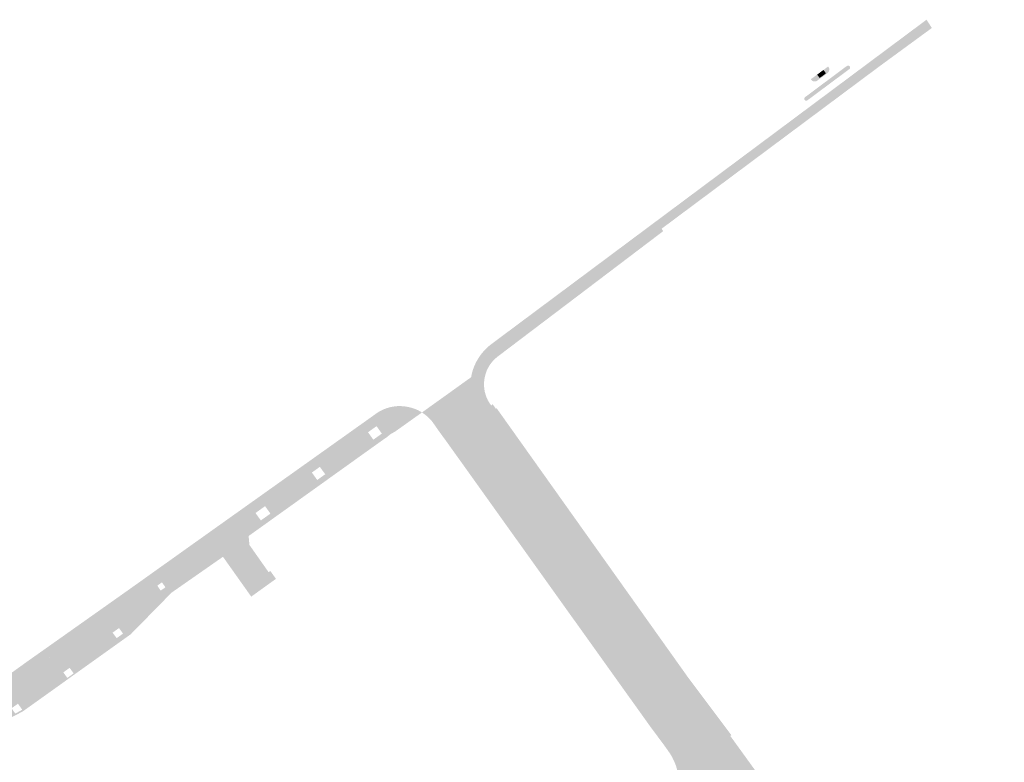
# Model space of a CAD drawing. Header units: inches. Extents: x 83221 to 84763, y 445855 to 447258.
# Tile 17 of 58: x 83395 to 83545, y 446690 to 446803. Entities that reach past the tile are written whole.
import ezdxf

# ---------------------------------------------------------------- set-up
doc = ezdxf.new("R2010")
doc.units = ezdxf.units.IN
doc.header["$MEASUREMENT"] = 0

msp = doc.modelspace()

# ---------------------------------------------------------------- hatches: boundary and pattern name
for points in [[(83526.23, 446796.08), (83492.95, 446771.29), (83493.18, 446770.91), (83480.72, 446761.47), (83468.01, 446751.85), (83467.82, 446751.7), (83467.64, 446751.55), (83467.47, 446751.39), (83467.3, 446751.22), (83467.14, 446751.05), (83466.98, 446750.87), (83463.84, 446748.61), (83463.96, 446749.18), (83464.12, 446749.75), (83464.32, 446750.3), (83464.61, 446750.92), (83464.95, 446751.51), (83465.33, 446752.07), (83465.77, 446752.6), (83466.24, 446753.09), (83466.76, 446753.54), (83532.04, 446802.17), (83532.93, 446800.98), (83526.23, 446796.08), (83526.23, 446796.08)], [(83533.41, 446803.19), (83534.23, 446801.93), (83532.93, 446800.98), (83532.04, 446802.17), (83533.41, 446803.19)], [(83521.62, 446795.65), (83515.22, 446790.89), (83515.2, 446790.87), (83515.17, 446790.86), (83515.15, 446790.85), (83515.13, 446790.84), (83515.1, 446790.83), (83515.08, 446790.83), (83515.05, 446790.83), (83515.02, 446790.83), (83515, 446790.83), (83514.97, 446790.83), (83514.95, 446790.84), (83514.92, 446790.85), (83514.9, 446790.86), (83514.88, 446790.88), (83514.85, 446790.89), (83514.83, 446790.91), (83514.82, 446790.93), (83514.8, 446790.95), (83514.78, 446790.97), (83514.77, 446791), (83514.76, 446791.03), (83514.76, 446791.06), (83514.75, 446791.08), (83514.75, 446791.11), (83514.75, 446791.14), (83514.75, 446791.17), (83514.76, 446791.2), (83514.77, 446791.23), (83514.78, 446791.25), (83514.79, 446791.28), (83514.81, 446791.3), (83514.82, 446791.33), (83514.84, 446791.35), (83514.86, 446791.37), (83521.26, 446796.14), (83521.29, 446796.15), (83521.31, 446796.16), (83521.34, 446796.17), (83521.37, 446796.17), (83521.4, 446796.18), (83521.42, 446796.18), (83521.45, 446796.18), (83521.48, 446796.18), (83521.51, 446796.17), (83521.54, 446796.16), (83521.56, 446796.15), (83521.59, 446796.14), (83521.61, 446796.13), (83521.64, 446796.11), (83521.66, 446796.09), (83521.68, 446796.07), (83521.69, 446796.05), (83521.71, 446796.03), (83521.72, 446796.01), (83521.73, 446795.98), (83521.73, 446795.96), (83521.74, 446795.93), (83521.74, 446795.9), (83521.74, 446795.88), (83521.74, 446795.85), (83521.73, 446795.83), (83521.72, 446795.8), (83521.71, 446795.78), (83521.7, 446795.75), (83521.69, 446795.73), (83521.67, 446795.71), (83521.66, 446795.69), (83521.64, 446795.67), (83521.62, 446795.65), (83521.62, 446795.65)], [(83518.27, 446795.04), (83516.75, 446793.91), (83516.7, 446793.87), (83516.64, 446793.84), (83516.59, 446793.82), (83516.53, 446793.8), (83516.47, 446793.78), (83516.41, 446793.77), (83516.35, 446793.77), (83516.29, 446793.77), (83516.23, 446793.77), (83516.17, 446793.79), (83516.11, 446793.8), (83516.05, 446793.82), (83516, 446793.85), (83515.94, 446793.88), (83515.89, 446793.92), (83515.85, 446793.96), (83515.81, 446794), (83515.77, 446794.05), (83515.73, 446794.1), (83516.7, 446794.81), (83517.09, 446794.29), (83518.05, 446795), (83517.67, 446795.52), (83518.39, 446796.05), (83518.41, 446796.02), (83518.45, 446795.97), (83518.48, 446795.92), (83518.5, 446795.86), (83518.52, 446795.81), (83518.54, 446795.75), (83518.55, 446795.69), (83518.55, 446795.62), (83518.55, 446795.56), (83518.55, 446795.5), (83518.54, 446795.44), (83518.52, 446795.38), (83518.5, 446795.33), (83518.47, 446795.27), (83518.44, 446795.22), (83518.4, 446795.17), (83518.36, 446795.12), (83518.32, 446795.08), (83518.27, 446795.04)], [(83518.05, 446795), (83517.09, 446794.29), (83516.7, 446794.81), (83517.67, 446795.52), (83518.05, 446795)], [(83503.44, 446693.86), (83514.7, 446678.3), (83528.99, 446658.27), (83531.68, 446654.5), (83534.24, 446650.91), (83537.72, 446646.03), (83545.29, 446635.42), (83543.2, 446634.06), (83524.71, 446659.97), (83502.71, 446690.63), (83465.41, 446742.79), (83465.25, 446743.05), (83464.91, 446743.54), (83464.6, 446744.05), (83464.33, 446744.59), (83464.1, 446745.14), (83463.91, 446745.7), (83463.77, 446746.28), (83463.73, 446746.67), (83463.71, 446747.06), (83463.72, 446747.45), (83463.74, 446747.84), (83463.78, 446748.22), (83463.84, 446748.61), (83466.98, 446750.87), (83466.7, 446750.49), (83466.46, 446750.08), (83466.25, 446749.66), (83466.09, 446749.22), (83465.96, 446748.77), (83465.87, 446748.3), (83465.82, 446747.83), (83465.82, 446747.36), (83465.85, 446746.89), (83465.93, 446746.42), (83466.05, 446745.97), (83466.21, 446745.52), (83466.41, 446745.09), (83466.65, 446744.68), (83466.92, 446744.3), (83467.15, 446744.49), (83467.62, 446743.81), (83467.74, 446743.89), (83497.03, 446702.73), (83503.6, 446693.98), (83503.44, 446693.86), (83503.44, 446693.86)], [(83502.71, 446690.63), (83524.71, 446659.97), (83543.2, 446634.06), (83534.36, 446628.3), (83532.66, 446631.8), (83532.91, 446632.32), (83533.12, 446632.85), (83533.27, 446633.41), (83533.35, 446633.88), (83533.39, 446634.35), (83533.39, 446634.83), (83533.35, 446635.31), (83533.27, 446635.78), (83533.15, 446636.24), (83532.99, 446636.69), (83532.8, 446637.13), (83532.56, 446637.54), (83532.3, 446637.94), (83506.68, 446673.77), (83505.52, 446675.41), (83505.3, 446675.74), (83505.05, 446676.05), (83504.78, 446676.34), (83504.48, 446676.6), (83504.16, 446676.83), (83503.82, 446677.04), (83503.46, 446677.21), (83503.08, 446677.35), (83502.7, 446677.46), (83502.33, 446677.52), (83501.96, 446677.56), (83501.59, 446677.56), (83501.21, 446677.54), (83500.84, 446677.48), (83500.48, 446677.95), (83495.37, 446684.6), (83495.41, 446684.76), (83495.44, 446684.93), (83495.47, 446685.1), (83495.56, 446685.79), (83495.6, 446686.49), (83495.57, 446687.19), (83495.49, 446687.88), (83495.35, 446688.57), (83495.16, 446689.24), (83494.91, 446689.89), (83494.61, 446690.52), (83494.26, 446691.13), (83493.38, 446692.38), (83491.18, 446695.34), (83460.06, 446738.84), (83458.99, 446740.3), (83458.13, 446741.53), (83457.9, 446741.85), (83457.64, 446742.15), (83457.37, 446742.43), (83457.05, 446742.72), (83456.7, 446742.99), (83456.34, 446743.24), (83459.37, 446745.41), (83462.25, 446747.47), (83462.27, 446747.49), (83463.84, 446748.61), (83463.78, 446748.22), (83463.74, 446747.84), (83463.72, 446747.45), (83463.71, 446747.06), (83463.73, 446746.67), (83463.77, 446746.28), (83463.91, 446745.7), (83464.1, 446745.14), (83464.33, 446744.59), (83464.6, 446744.05), (83464.91, 446743.54), (83465.25, 446743.05), (83465.41, 446742.79), (83502.71, 446690.63), (83502.71, 446690.63)], [(83439.93, 446733.5), (83432.78, 446728.37), (83432.37, 446728.94), (83430.91, 446727.89), (83431.32, 446727.32), (83424.94, 446722.74), (83423.61, 446724.77), (83449.6, 446743.25), (83450.03, 446743.5), (83450.48, 446743.72), (83450.95, 446743.89), (83451.43, 446744.03), (83451.93, 446744.13), (83452.51, 446744.2), (83453.11, 446744.21), (83453.7, 446744.17), (83454.28, 446744.07), (83449.81, 446740.57), (83449.4, 446741.15), (83448.1, 446740.22), (83448.51, 446739.64), (83441.15, 446734.37), (83440.74, 446734.94), (83439.52, 446734.07), (83439.93, 446733.5)], [(83450.63, 446739.24), (83429.86, 446724.38), (83429.98, 446723.02), (83432.91, 446718.86), (83433.17, 446719.05), (83433.97, 446717.93), (83433.41, 446717.53), (83428.71, 446724.15), (83425.49, 446721.9), (83424.94, 446722.74), (83431.32, 446727.32), (83431.73, 446726.76), (83433.19, 446727.8), (83432.78, 446728.37), (83439.93, 446733.5), (83440.34, 446732.93), (83441.56, 446733.81), (83441.15, 446734.37), (83448.51, 446739.64), (83448.91, 446739.08), (83450.21, 446740.01), (83449.81, 446740.57), (83454.28, 446744.07), (83454.64, 446743.98), (83455, 446743.87), (83455.35, 446743.75), (83455.69, 446743.6), (83456.02, 446743.43), (83456.34, 446743.24), (83452.19, 446740.29), (83451.98, 446740.18), (83451.78, 446740.07), (83451.58, 446739.95), (83451.39, 446739.81), (83451.21, 446739.67), (83451.04, 446739.51), (83450.63, 446739.24)], [(83409.43, 446709.15), (83402.83, 446703.83), (83402.52, 446704.26), (83401.56, 446703.57), (83401.85, 446703.15), (83394.92, 446698.37), (83394.62, 446698.78), (83393.64, 446698.09), (83393.93, 446697.68), (83385.63, 446694.25), (83385.29, 446694.73), (83384.31, 446694.03), (83384.65, 446693.56), (83384.21, 446693.25), (83382.53, 446695.62), (83385.96, 446698.06), (83392.8, 446702.89), (83396.15, 446705.3), (83398.18, 446706.73), (83398.22, 446706.75), (83398.27, 446706.77), (83398.31, 446706.79), (83398.36, 446706.8), (83398.41, 446706.81), (83398.46, 446706.81), (83398.5, 446706.81), (83398.55, 446706.8), (83398.6, 446706.79), (83398.64, 446706.78), (83398.69, 446706.76), (83398.73, 446706.74), (83398.77, 446706.71), (83398.81, 446706.68), (83398.84, 446706.65), (83398.88, 446706.61), (83399.62, 446705.56), (83399.69, 446705.5), (83399.77, 446705.45), (83399.85, 446705.41), (83399.94, 446705.39), (83400.03, 446705.39), (83400.12, 446705.4), (83400.2, 446705.43), (83400.27, 446705.47), (83412.52, 446714.17), (83412.56, 446714.2), (83412.61, 446714.24), (83412.66, 446714.32), (83412.7, 446714.4), (83412.73, 446714.49), (83412.73, 446714.58), (83412.73, 446714.67), (83412.71, 446714.76), (83412.67, 446714.84), (83412.63, 446714.9), (83411.98, 446715.86), (83411.96, 446715.89), (83411.93, 446715.92), (83411.91, 446715.95), (83411.9, 446715.99), (83411.88, 446716.02), (83411.87, 446716.06), (83411.86, 446716.09), (83411.86, 446716.13), (83411.86, 446716.17), (83411.86, 446716.21), (83411.86, 446716.25), (83411.87, 446716.28), (83411.88, 446716.32), (83411.9, 446716.36), (83411.91, 446716.39), (83411.93, 446716.42), (83411.96, 446716.45), (83411.98, 446716.48), (83412.01, 446716.51), (83412.04, 446716.53), (83423.61, 446724.77), (83424.94, 446722.74), (83416.88, 446716.94), (83416.62, 446717.31), (83415.91, 446716.8), (83416.16, 446716.43), (83410.37, 446709.91), (83410.06, 446710.33), (83409.08, 446709.63), (83409.43, 446709.15)], [(83425.94, 446721.21), (83425.49, 446721.9), (83428.71, 446724.15), (83433.41, 446717.53), (83430.19, 446715.22), (83425.94, 446721.21), (83425.94, 446721.21)], [(83411.85, 446709.38), (83395.32, 446697.58), (83389.52, 446694.55), (83384.98, 446692.17), (83384.21, 446693.25), (83384.65, 446693.56), (83384.88, 446693.24), (83385.98, 446693.78), (83385.63, 446694.25), (83393.93, 446697.68), (83394.22, 446697.28), (83395.28, 446697.86), (83394.92, 446698.37), (83401.85, 446703.15), (83402.16, 446702.72), (83403.13, 446703.4), (83402.83, 446703.83), (83409.43, 446709.15), (83409.7, 446708.79), (83410.68, 446709.48), (83410.37, 446709.91), (83416.16, 446716.43), (83416.42, 446716.05), (83417.15, 446716.55), (83416.88, 446716.94), (83424.94, 446722.74), (83425.49, 446721.9), (83425.94, 446721.21), (83418.08, 446715.73), (83411.85, 446709.38)], [(83434.03, 446717.84), (83430.26, 446715.13), (83430.19, 446715.22), (83433.41, 446717.53), (83433.97, 446717.93), (83434.03, 446717.84), (83434.03, 446717.84)], [(83412.52, 446714.17), (83400.29, 446705.48), (83400.26, 446705.46), (83400.22, 446705.44), (83400.18, 446705.42), (83400.14, 446705.41), (83400.09, 446705.4), (83400.05, 446705.39), (83400.01, 446705.39), (83399.96, 446705.39), (83399.92, 446705.4), (83399.87, 446705.41), (83399.83, 446705.42), (83399.79, 446705.44), (83399.75, 446705.46), (83399.71, 446705.49), (83399.67, 446705.51), (83399.64, 446705.55), (83399.61, 446705.58), (83398.88, 446706.61), (83398.84, 446706.65), (83398.81, 446706.68), (83398.77, 446706.71), (83398.73, 446706.74), (83398.69, 446706.76), (83398.64, 446706.78), (83398.6, 446706.79), (83398.55, 446706.8), (83398.5, 446706.81), (83398.46, 446706.81), (83398.41, 446706.81), (83398.36, 446706.8), (83398.31, 446706.79), (83398.27, 446706.77), (83398.22, 446706.75), (83398.18, 446706.73), (83412.04, 446716.53), (83412.01, 446716.51), (83411.98, 446716.48), (83411.96, 446716.45), (83411.93, 446716.42), (83411.91, 446716.39), (83411.9, 446716.36), (83411.88, 446716.32), (83411.87, 446716.28), (83411.86, 446716.25), (83411.86, 446716.21), (83411.86, 446716.17), (83411.86, 446716.13), (83411.86, 446716.09), (83411.87, 446716.06), (83411.88, 446716.02), (83411.9, 446715.99), (83411.91, 446715.95), (83411.93, 446715.92), (83411.96, 446715.89), (83411.98, 446715.86), (83412.63, 446714.9), (83412.65, 446714.86), (83412.68, 446714.82), (83412.7, 446714.78), (83412.71, 446714.73), (83412.72, 446714.69), (83412.73, 446714.65), (83412.73, 446714.6), (83412.73, 446714.56), (83412.73, 446714.51), (83412.72, 446714.47), (83412.71, 446714.42), (83412.69, 446714.38), (83412.67, 446714.34), (83412.65, 446714.3), (83412.62, 446714.26), (83412.59, 446714.23), (83412.56, 446714.2), (83412.52, 446714.17), (83412.52, 446714.17)]]:
    msp.add_hatch(color=256).paths.add_polyline_path(points, flags=0)

doc.saveas('drawing.dxf')
